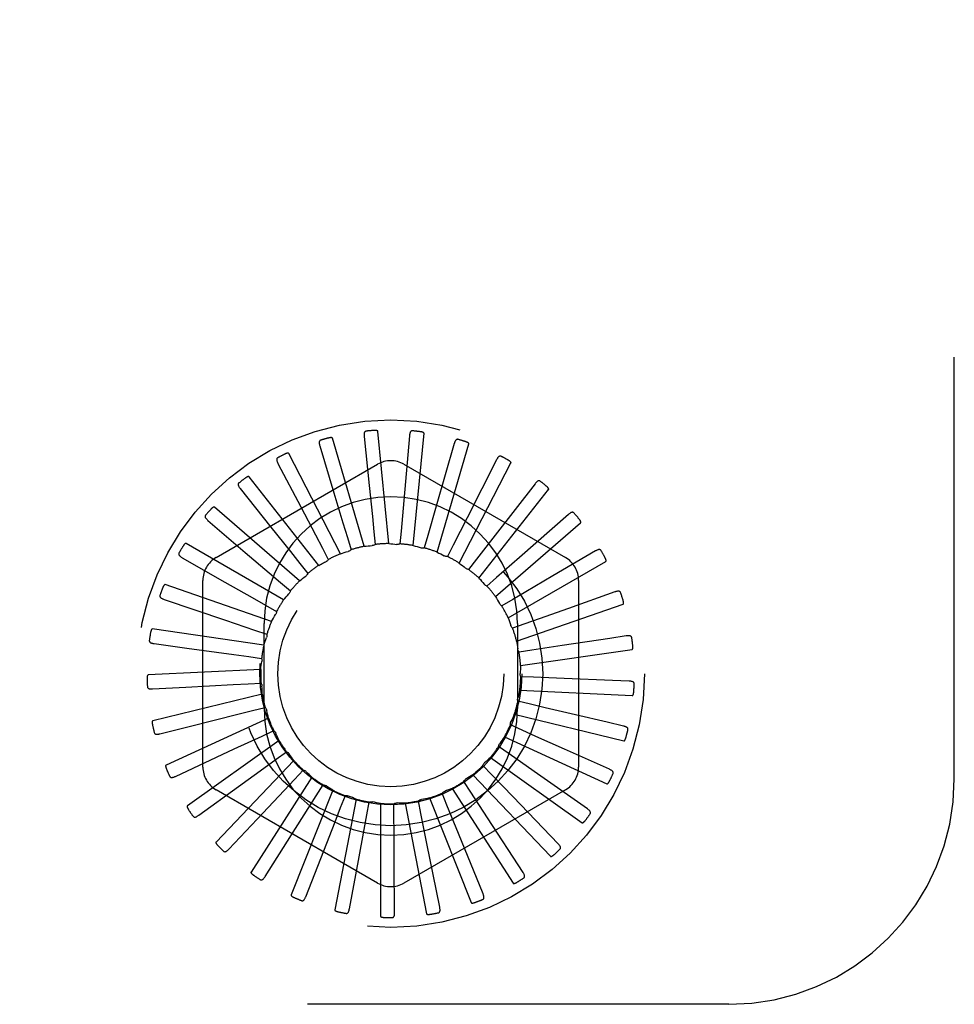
# Model space of a CAD drawing. Header units: inches. Extents: x 0 to 85, y 0 to 55.
# Tile 11 of 55: x 8.3 to 9.3, y 33.4 to 34.5. Entities that reach past the tile are written whole.
import ezdxf

# ---------------------------------------------------------------- set-up
doc = ezdxf.new("R2010")
doc.units = ezdxf.units.IN
doc.header["$LTSCALE"] = 4.675
doc.header["$MEASUREMENT"] = 0
doc.linetypes.add('HIDDEN', pattern=[0.2, 0.1, -0.1])
doc.layers.add('DEFAULT_2', color=8, linetype='HIDDEN')

msp = doc.modelspace()

# ---------------------------------------------------------------- linework, layer by layer
at = {"layer": 'DEFAULT_2', "color": 8, "linetype": 'HIDDEN'}
for p, q in [((9.319436, 33.624227), (9.319436, 35.374227)), ((8.664891, 33.88192), (8.629683, 34.001826)), ((8.664969, 34.003673), (8.670545, 33.949363)), ((8.692146, 33.88496), (8.680267, 34.009363)), ((8.715264, 34.004498), (8.708917, 33.932681)), ((8.719483, 33.882787), (8.731362, 34.00719)), ((8.615738, 33.993345), (8.631492, 33.941071)), ((8.764807, 33.99579), (8.744983, 33.926472)), ((8.745916, 33.875479), (8.781124, 33.995386)), ((8.638704, 33.873777), (8.58144, 33.984853)), ((8.500686, 33.869428), (8.679853, 33.97287)), ((8.569352, 33.973886), (8.594714, 33.925538)), ((8.70902, 33.97287), (8.888186, 33.869428)), ((8.770488, 33.863302), (8.827752, 33.974378)), ((8.811806, 33.977863), (8.779222, 33.913549)), ((8.614531, 33.860825), (8.537281, 33.959057)), ((8.527487, 33.946), (8.56154, 33.903326)), ((8.854563, 33.951365), (8.810397, 33.89438)), ((8.792311, 33.846694), (8.869561, 33.944926)), ((8.593246, 33.843532), (8.498801, 33.92537)), ((8.708917, 33.932681), (8.705909, 33.898819)), ((8.744983, 33.926472), (8.735621, 33.893791)), ((8.779222, 33.913549), (8.763845, 33.88323)), ((8.891533, 33.917254), (8.83738, 33.869657)), ((8.491656, 33.910695), (8.53317, 33.875237)), ((8.810596, 33.826256), (8.905042, 33.908093)), ((8.646331, 33.891759), (8.650423, 33.878099)), ((8.675783, 33.898133), (8.677216, 33.883946)), ((8.705909, 33.898819), (8.704632, 33.884617)), ((8.735621, 33.893791), (8.731679, 33.880087)), ((8.810397, 33.89438), (8.789559, 33.86752)), ((8.575619, 33.822524), (8.467393, 33.885009)), ((8.763845, 33.88323), (8.75738, 33.870521)), ((8.463153, 33.869247), (8.510628, 33.842286)), ((8.618617, 33.879925), (8.62522, 33.867287)), ((8.83738, 33.869657), (8.811836, 33.847226)), ((8.92138, 33.876764), (8.874293, 33.84913)), ((8.593644, 33.863061), (8.602519, 33.851901)), ((8.622701, 33.864976), (8.62246, 33.864856)), ((8.789559, 33.86752), (8.780806, 33.856263)), ((8.824684, 33.802727), (8.93291, 33.865211)), ((8.562286, 33.79856), (8.44419, 33.839433)), ((8.486103, 33.637285), (8.486103, 33.844169)), ((8.572313, 33.841775), (8.583141, 33.832496)), ((8.811836, 33.847226), (8.801111, 33.837829)), ((8.90277, 33.844169), (8.90277, 33.637285)), ((8.943024, 33.831356), (8.891559, 33.813133)), ((8.44301, 33.823154), (8.511307, 33.800055)), ((8.555397, 33.816837), (8.567784, 33.809775)), ((8.82987, 33.823084), (8.81756, 33.815886)), ((8.834064, 33.776957), (8.952159, 33.81783)), ((8.511307, 33.800055), (8.543505, 33.789148)), ((8.553936, 33.702227), (8.553936, 33.796227)), ((8.843008, 33.795964), (8.829559, 33.791227)), ((8.834936, 33.796227), (8.834936, 33.702227)), ((8.553729, 33.772505), (8.430032, 33.79029)), ((8.543505, 33.789148), (8.557006, 33.784558)), ((8.955683, 33.782673), (8.937341, 33.7799)), ((8.431954, 33.774082), (8.468367, 33.769112)), ((8.884394, 33.771909), (8.850777, 33.766849)), ((8.937341, 33.7799), (8.884394, 33.771909)), ((8.850777, 33.766849), (8.836674, 33.764742)), ((8.838397, 33.749878), (8.962094, 33.767662)), ((8.537069, 33.759709), (8.551194, 33.757757)), ((8.550258, 33.745302), (8.425431, 33.739355)), ((8.53632, 33.729584), (8.55056, 33.730341)), ((8.852896, 33.736789), (8.838649, 33.737389)), ((8.886862, 33.735396), (8.852896, 33.736789)), ((8.940365, 33.733222), (8.886862, 33.735396)), ((8.9589, 33.732473), (8.940365, 33.733222)), ((8.430385, 33.723804), (8.467081, 33.725815)), ((8.551997, 33.717933), (8.430551, 33.68847)), ((8.837527, 33.722467), (8.962354, 33.716521)), ((8.849287, 33.706871), (8.835411, 33.710157)), ((8.541286, 33.699862), (8.555125, 33.7033)), ((8.831486, 33.695717), (8.952932, 33.666255)), ((8.9345, 33.686816), (8.899412, 33.695066)), ((8.558885, 33.691388), (8.44521, 33.639474)), ((8.840081, 33.678178), (8.827078, 33.68403)), ((8.952559, 33.682572), (8.9345, 33.686816)), ((8.43836, 33.674138), (8.474011, 33.683057)), ((8.551788, 33.671617), (8.564726, 33.677611)), ((8.570672, 33.666627), (8.468876, 33.594138)), ((8.520958, 33.657291), (8.551788, 33.671617)), ((8.820491, 33.670594), (8.934167, 33.61868)), ((8.455589, 33.626878), (8.520958, 33.657291)), ((8.567445, 33.645869), (8.579014, 33.654204)), ((8.825612, 33.651744), (8.813951, 33.659952)), ((8.853433, 33.632209), (8.825612, 33.651744)), ((8.936889, 33.634773), (8.887066, 33.657099)), ((8.586932, 33.644543), (8.500694, 33.554099)), ((8.80494, 33.648005), (8.906737, 33.575516)), ((8.587692, 33.62355), (8.597475, 33.633924)), ((8.806401, 33.628527), (8.796505, 33.638793)), ((8.912455, 33.590803), (8.853433, 33.632209)), ((8.607078, 33.625936), (8.539515, 33.520806)), ((8.783144, 33.609365), (8.775369, 33.621319)), ((8.785396, 33.628768), (8.871634, 33.538324)), ((8.830023, 33.604079), (8.806401, 33.628527)), ((8.481452, 33.583734), (8.525698, 33.615718)), ((8.679853, 33.508584), (8.500686, 33.612026)), ((8.630381, 33.611478), (8.583935, 33.495461)), ((8.611796, 33.605466), (8.61944, 33.617504)), ((8.888186, 33.612026), (8.70902, 33.508584)), ((8.756681, 33.594951), (8.751309, 33.60816)), ((8.762564, 33.613577), (8.830127, 33.508446)), ((8.801712, 33.580889), (8.783144, 33.609365)), ((8.655999, 33.601691), (8.632348, 33.47898)), ((8.638888, 33.59227), (8.644115, 33.605537)), ((8.667988, 33.584441), (8.670609, 33.598457)), ((8.683006, 33.596929), (8.683006, 33.47196)), ((8.698043, 33.58226), (8.697965, 33.596519)), ((8.710427, 33.597365), (8.734077, 33.474654)), ((8.727968, 33.585806), (8.725192, 33.599792)), ((8.737269, 33.602981), (8.783715, 33.486964)), ((8.880142, 33.552252), (8.830023, 33.604079)), ((8.515012, 33.546263), (8.552405, 33.586043)), ((8.734622, 33.552468), (8.727968, 33.585806)), ((8.769524, 33.563475), (8.756681, 33.594951)), ((8.841117, 33.520513), (8.801712, 33.580889)), ((8.555057, 33.515821), (8.584246, 33.561959)), ((8.796791, 33.496733), (8.769524, 33.563475)), ((8.600139, 33.493507), (8.620069, 33.544336)), ((8.748765, 33.481772), (8.734622, 33.552468)), ((8.64863, 33.480129), (8.658581, 33.533811)), ((8.698776, 33.47617), (8.698388, 33.530764)), ((9.069436, 33.374227), (5.319436, 33.374227))]:
    msp.add_line(p, q, dxfattribs=at)
for points in [[(8.629683, 34.001826), (8.629604, 34.00198), (8.629493, 34.002107), (8.629345, 34.002205), (8.629173, 34.00228), (8.628983, 34.002335), (8.628779, 34.002375), (8.628565, 34.0024), (8.628341, 34.002414), (8.628107, 34.002417), (8.627863, 34.002411), (8.627611, 34.002397), (8.627351, 34.002374), (8.627085, 34.002344), (8.62681, 34.002306), (8.626526, 34.002261), (8.626233, 34.002209), (8.625923, 34.002147), (8.625613, 34.002079), (8.625317, 34.002009), (8.62503, 34.001935)], [(8.667109, 34.009611), (8.666657, 34.00952), (8.666258, 34.009355), (8.665913, 34.009112), (8.665622, 34.008806), (8.665389, 34.008452), (8.665205, 34.008049), (8.665066, 34.007602), (8.664967, 34.007117), (8.664903, 34.0066), (8.664871, 34.006055), (8.664863, 34.005489), (8.664879, 34.004901), (8.664914, 34.004296), (8.664969, 34.003673)], [(8.680267, 34.009363), (8.680219, 34.009528), (8.680134, 34.009673), (8.680008, 34.009797), (8.679853, 34.009903), (8.679678, 34.009994), (8.679485, 34.010071), (8.67928, 34.010137), (8.679063, 34.010193), (8.678835, 34.01024), (8.678595, 34.010281), (8.678345, 34.010314), (8.678087, 34.010341), (8.67782, 34.010362), (8.677543, 34.010377), (8.677257, 34.010387), (8.67696, 34.010391), (8.676647, 34.010389), (8.676329, 34.010382), (8.676018, 34.010368), (8.675711, 34.010349)], [(8.718492, 34.009924), (8.718029, 34.00992), (8.717606, 34.009833), (8.71722, 34.00966), (8.716877, 34.009415), (8.716581, 34.009111), (8.716325, 34.00875), (8.716103, 34.008338), (8.715914, 34.00788), (8.715754, 34.007385), (8.715619, 34.006856), (8.715504, 34.006301), (8.715408, 34.005721), (8.715328, 34.005121), (8.715264, 34.004498)], [(8.731362, 34.00719), (8.731346, 34.007362), (8.73129, 34.007521), (8.73119, 34.007667), (8.731057, 34.0078), (8.730902, 34.007922), (8.730727, 34.008035), (8.730538, 34.008138), (8.730335, 34.008234), (8.730118, 34.008324), (8.72989, 34.008409), (8.729651, 34.008489), (8.729401, 34.008565), (8.729142, 34.008636), (8.728873, 34.008703), (8.728593, 34.008767), (8.728301, 34.008827), (8.727996, 34.008884), (8.727678, 34.008937), (8.727345, 34.008986), (8.726998, 34.00903)], [(8.769002, 34.000507), (8.768547, 34.00059), (8.768116, 34.000585), (8.767705, 34.000488), (8.767321, 34.000313), (8.766973, 34.00007), (8.766653, 33.999764), (8.766358, 33.999401), (8.766085, 33.998988), (8.765834, 33.998532), (8.765601, 33.998038), (8.765384, 33.997514), (8.76518, 33.996963), (8.764987, 33.996389), (8.764807, 33.99579)], [(8.616718, 33.999581), (8.61629, 33.999405), (8.615929, 33.999168), (8.615636, 33.998864), (8.615408, 33.998509), (8.615246, 33.998116), (8.615142, 33.997686), (8.61509, 33.997221), (8.615085, 33.996726), (8.61512, 33.996206), (8.615191, 33.995665), (8.615291, 33.995107), (8.615418, 33.994533), (8.615566, 33.993946), (8.615738, 33.993345)], [(8.781124, 33.995386), (8.78114, 33.995558), (8.781115, 33.995725), (8.781044, 33.995887), (8.780939, 33.996043), (8.78081, 33.996193), (8.780659, 33.996336), (8.780493, 33.996473), (8.780312, 33.996606), (8.780117, 33.996735), (8.779909, 33.996862), (8.779689, 33.996986), (8.779458, 33.997107), (8.779217, 33.997226), (8.778966, 33.997343), (8.778703, 33.997459), (8.778427, 33.997573), (8.778134, 33.997688), (8.777836, 33.997799), (8.777549, 33.9979), (8.777267, 33.997993)], [(8.569133, 33.980194), (8.568747, 33.979941), (8.568437, 33.97964), (8.568207, 33.979286), (8.56805, 33.978894), (8.567966, 33.978478), (8.567945, 33.978036), (8.567982, 33.977569), (8.568071, 33.977082), (8.568204, 33.976578), (8.568376, 33.97606), (8.56858, 33.975531), (8.568813, 33.974991), (8.56907, 33.974443), (8.569352, 33.973886)], [(8.58144, 33.984853), (8.581333, 33.984989), (8.5812, 33.985093), (8.581037, 33.985161), (8.580853, 33.985202), (8.580656, 33.985221), (8.580448, 33.98522), (8.580233, 33.985205), (8.580011, 33.985176), (8.57978, 33.985135), (8.579542, 33.985083), (8.579297, 33.985021), (8.579047, 33.98495), (8.57879, 33.98487), (8.578527, 33.984781), (8.578257, 33.984683), (8.577979, 33.984576), (8.577692, 33.984459), (8.577395, 33.984332), (8.577088, 33.984192), (8.576771, 33.984041)], [(8.816818, 33.9817), (8.816388, 33.981868), (8.815963, 33.981946), (8.815541, 33.981928), (8.815131, 33.981828), (8.814743, 33.981656), (8.814371, 33.981416), (8.814012, 33.981115), (8.813667, 33.980761), (8.813334, 33.980361), (8.813012, 33.97992), (8.812699, 33.979447), (8.812394, 33.978944), (8.812097, 33.978417), (8.811806, 33.977863)], [(8.827752, 33.974378), (8.827801, 33.974544), (8.827807, 33.974713), (8.827769, 33.974885), (8.827695, 33.975059), (8.827596, 33.97523), (8.827475, 33.975399), (8.827338, 33.975565), (8.827185, 33.97573), (8.827018, 33.975894), (8.826838, 33.976057), (8.826646, 33.976221), (8.826442, 33.976384), (8.826228, 33.976546), (8.826003, 33.976708), (8.825767, 33.976872), (8.825518, 33.977036), (8.825256, 33.977202), (8.824981, 33.97737), (8.824689, 33.977539), (8.824382, 33.97771)], [(8.537281, 33.959057), (8.53715, 33.95917), (8.536999, 33.959247), (8.536826, 33.959283), (8.536638, 33.959288), (8.536442, 33.959269), (8.536237, 33.95923), (8.536029, 33.959174), (8.535816, 33.959103), (8.535597, 33.95902), (8.535374, 33.958923), (8.535145, 33.958816), (8.534912, 33.958699), (8.534676, 33.958571), (8.534435, 33.958434), (8.534188, 33.958287), (8.533935, 33.958129), (8.533671, 33.957957), (8.533408, 33.957779), (8.533159, 33.957604), (8.53292, 33.957428)], [(8.526078, 33.952153), (8.525746, 33.951831), (8.5255, 33.951477), (8.525341, 33.951086), (8.525261, 33.950671), (8.525257, 33.950247), (8.52532, 33.949809), (8.525445, 33.949358), (8.525623, 33.948896), (8.525849, 33.948427), (8.526116, 33.947951), (8.526417, 33.94747), (8.526748, 33.946984), (8.527104, 33.946494), (8.527487, 33.946)], [(8.670545, 33.949363), (8.674074, 33.914875), (8.675783, 33.898133)], [(8.860212, 33.954185), (8.85982, 33.954431), (8.859418, 33.954587), (8.859, 33.95465), (8.858578, 33.954629), (8.858165, 33.954534), (8.857754, 33.954369), (8.857345, 33.954141), (8.856939, 33.953859), (8.856536, 33.953529), (8.856136, 33.953157), (8.85574, 33.952752), (8.855346, 33.952316), (8.854954, 33.951854), (8.854563, 33.951365)], [(8.869561, 33.944926), (8.869641, 33.945079), (8.869679, 33.945244), (8.869674, 33.945421), (8.869635, 33.945605), (8.86957, 33.945791), (8.869483, 33.94598), (8.86938, 33.946169), (8.869261, 33.94636), (8.869128, 33.946553), (8.868982, 33.946748), (8.868824, 33.946944), (8.868655, 33.947143), (8.868475, 33.947343), (8.868285, 33.947545), (8.868084, 33.94775), (8.867871, 33.947958), (8.867641, 33.948175), (8.867406, 33.948388), (8.867178, 33.948588), (8.866951, 33.948778)], [(8.631492, 33.941071), (8.641484, 33.907875), (8.646331, 33.891759)], [(8.498801, 33.92537), (8.498652, 33.925456), (8.498489, 33.925503), (8.498312, 33.925505), (8.498127, 33.925475), (8.497937, 33.925419), (8.497744, 33.925342), (8.497551, 33.925248), (8.497354, 33.925138), (8.497156, 33.925014), (8.496954, 33.924878), (8.49675, 33.924729), (8.496544, 33.924569), (8.496336, 33.9244), (8.496125, 33.924219), (8.49591, 33.924028), (8.495692, 33.923826), (8.495469, 33.92361), (8.49524, 33.923382), (8.495007, 33.923138), (8.494768, 33.922879)], [(8.594714, 33.925538), (8.610808, 33.894833), (8.618617, 33.879925)], [(8.489108, 33.916471), (8.488844, 33.916093), (8.488669, 33.915699), (8.488586, 33.915284), (8.488586, 33.914862), (8.488662, 33.914444), (8.488807, 33.914027), (8.489014, 33.913607), (8.489277, 33.913187), (8.489588, 33.912769), (8.48994, 33.912352), (8.490326, 33.911936), (8.490743, 33.911522), (8.491186, 33.911108), (8.491656, 33.910695)], [(8.897612, 33.918955), (8.897275, 33.91927), (8.89691, 33.9195), (8.896511, 33.91964), (8.896093, 33.9197), (8.895669, 33.919684), (8.895235, 33.9196), (8.89479, 33.919454), (8.894338, 33.919253), (8.89388, 33.919005), (8.893417, 33.918716), (8.892951, 33.918393), (8.892481, 33.91804), (8.892009, 33.917661), (8.891533, 33.917254)], [(8.56154, 33.903326), (8.583155, 33.876221), (8.593644, 33.863061)], [(8.905042, 33.908093), (8.905149, 33.908229), (8.905218, 33.908383), (8.905246, 33.908558), (8.905242, 33.908746), (8.905214, 33.908941), (8.905164, 33.909143), (8.905099, 33.909348), (8.905018, 33.909558), (8.904924, 33.909773), (8.904817, 33.909991), (8.9047, 33.910215), (8.904571, 33.910442), (8.904433, 33.910672), (8.904284, 33.910906), (8.904125, 33.911146), (8.903956, 33.911391), (8.903775, 33.911642), (8.903581, 33.911901), (8.903372, 33.912168), (8.903148, 33.912443)], [(8.467393, 33.885009), (8.467229, 33.885065), (8.467061, 33.88508), (8.466887, 33.88505), (8.466711, 33.884985), (8.466535, 33.884894), (8.46636, 33.884781), (8.466188, 33.884652), (8.466016, 33.884507), (8.465844, 33.884348), (8.465672, 33.884176), (8.4655, 33.883992), (8.465327, 33.883796), (8.465155, 33.88359), (8.464982, 33.883373), (8.464808, 33.883145), (8.464632, 33.882904), (8.464453, 33.882651), (8.464272, 33.882383), (8.464089, 33.882098), (8.463902, 33.881798)], [(8.664891, 33.88192), (8.667105, 33.882169), (8.669319, 33.882385), (8.671534, 33.882567), (8.67375, 33.882716)], [(8.677216, 33.883946), (8.676696, 33.883607), (8.676148, 33.88332), (8.675566, 33.883084), (8.674967, 33.882902), (8.674363, 33.88278), (8.67375, 33.882716)], [(8.692146, 33.88496), (8.694367, 33.884786), (8.696582, 33.884579), (8.698792, 33.884338), (8.700995, 33.884065)], [(8.704632, 33.884617), (8.704057, 33.884383), (8.703464, 33.884205), (8.702849, 33.884083), (8.702225, 33.884018), (8.70161, 33.884012), (8.700995, 33.884065)], [(8.719483, 33.882787), (8.721632, 33.882196), (8.723768, 33.881573), (8.725892, 33.880919), (8.728004, 33.880233)], [(8.731679, 33.880087), (8.73107, 33.879966), (8.730454, 33.879903), (8.729827, 33.8799), (8.729203, 33.879954), (8.728597, 33.880065), (8.728004, 33.880233)], [(8.459559, 33.874436), (8.45937, 33.874014), (8.459273, 33.873593), (8.459271, 33.873171), (8.459351, 33.872756), (8.459505, 33.872361), (8.459726, 33.871978), (8.460009, 33.871605), (8.460347, 33.871243), (8.460731, 33.870892), (8.461156, 33.870549), (8.461613, 33.870214), (8.462101, 33.869886), (8.462614, 33.869564), (8.463153, 33.869247)], [(8.53317, 33.875237), (8.559523, 33.852712), (8.572313, 33.841775)], [(8.638704, 33.873777), (8.640831, 33.874441), (8.642964, 33.875072), (8.645105, 33.87567), (8.647252, 33.876235)], [(8.650423, 33.878099), (8.649976, 33.877668), (8.649492, 33.877282), (8.648966, 33.87694), (8.648412, 33.876648), (8.647842, 33.876414), (8.647252, 33.876235)], [(8.745916, 33.875479), (8.747913, 33.874492), (8.749893, 33.873477), (8.751855, 33.872432), (8.753799, 33.871359)], [(8.75738, 33.870521), (8.756759, 33.870517), (8.756143, 33.870572), (8.755526, 33.870687), (8.754923, 33.870859), (8.75435, 33.871082), (8.753799, 33.871359)], [(8.927671, 33.877282), (8.927399, 33.877656), (8.927084, 33.877951), (8.926719, 33.878164), (8.92632, 33.878302), (8.925901, 33.878366), (8.925458, 33.878366), (8.924994, 33.878307), (8.924511, 33.878196), (8.924015, 33.878039), (8.923505, 33.877842), (8.922987, 33.877613), (8.922459, 33.877355), (8.921923, 33.877072), (8.92138, 33.876764)], [(8.93291, 33.865211), (8.933041, 33.865324), (8.933138, 33.865462), (8.933198, 33.865629), (8.93323, 33.865814), (8.93324, 33.866011), (8.933229, 33.866219), (8.933204, 33.866433), (8.933164, 33.866654), (8.933112, 33.866883), (8.933049, 33.867118), (8.932976, 33.867359), (8.932892, 33.867606), (8.9328, 33.867859), (8.932699, 33.868117), (8.932588, 33.868382), (8.932468, 33.868655), (8.932338, 33.868936), (8.932196, 33.869226), (8.932042, 33.869526), (8.931876, 33.869836)], [(8.614531, 33.860825), (8.615836, 33.86153), (8.617147, 33.862222), (8.618465, 33.862901), (8.61979, 33.863566), (8.621122, 33.864218), (8.62246, 33.864856)], [(8.62522, 33.867287), (8.624892, 33.866817), (8.624525, 33.866378), (8.624117, 33.865969), (8.623673, 33.865596), (8.623202, 33.865266), (8.622701, 33.864976)], [(8.770488, 33.863302), (8.772262, 33.861954), (8.774014, 33.860582), (8.775743, 33.859186), (8.777448, 33.857764)], [(8.593246, 33.843532), (8.594973, 33.844939), (8.596719, 33.846317), (8.598484, 33.847668), (8.600269, 33.848991)], [(8.602519, 33.851901), (8.602265, 33.851334), (8.601959, 33.850797), (8.601598, 33.850283), (8.601191, 33.849806), (8.60075, 33.849377), (8.600269, 33.848991)], [(8.780806, 33.856263), (8.780196, 33.856377), (8.779601, 33.856547), (8.779017, 33.856777), (8.778458, 33.85706), (8.777937, 33.857388), (8.777448, 33.857764)], [(8.874293, 33.84913), (8.844389, 33.831593), (8.82987, 33.823084)], [(8.44419, 33.839433), (8.444019, 33.839458), (8.443851, 33.839441), (8.443686, 33.839378), (8.443525, 33.83928), (8.44337, 33.839158), (8.443219, 33.839014), (8.443074, 33.838855), (8.442933, 33.83868), (8.442794, 33.838491), (8.442658, 33.83829), (8.442524, 33.838076), (8.442392, 33.837851), (8.442262, 33.837616), (8.442133, 33.83737), (8.442005, 33.837113), (8.441877, 33.836844), (8.441748, 33.836556), (8.441623, 33.836264), (8.441509, 33.835982), (8.441403, 33.835705)], [(8.510628, 33.842286), (8.540768, 33.825156), (8.555397, 33.816837)], [(8.792311, 33.846694), (8.793798, 33.845035), (8.795259, 33.843356), (8.796692, 33.841658), (8.798098, 33.839939)], [(8.801111, 33.837829), (8.800533, 33.838057), (8.799981, 33.838337), (8.799452, 33.838673), (8.798956, 33.839056), (8.798506, 33.839477), (8.798098, 33.839939)], [(8.438499, 33.827569), (8.438394, 33.827119), (8.438378, 33.826687), (8.438455, 33.826272), (8.438612, 33.82588), (8.438838, 33.825521), (8.439128, 33.825187), (8.439477, 33.824875), (8.439877, 33.824583), (8.440321, 33.82431), (8.440803, 33.824054), (8.441315, 33.823812), (8.441856, 33.823582), (8.442421, 33.823363), (8.44301, 33.823154)], [(8.575619, 33.822524), (8.577049, 33.824233), (8.578503, 33.825917), (8.57998, 33.827577), (8.581481, 33.829214)], [(8.583141, 33.832496), (8.582998, 33.831892), (8.582799, 33.831306), (8.582542, 33.830734), (8.582233, 33.830188), (8.581881, 33.829684), (8.581481, 33.829214)], [(8.810596, 33.826256), (8.811743, 33.824346), (8.812859, 33.822421), (8.813945, 33.820482), (8.815, 33.818528)], [(8.949299, 33.830675), (8.949103, 33.831093), (8.948849, 33.831442), (8.948532, 33.831721), (8.948166, 33.831931), (8.947766, 33.832074), (8.947332, 33.832157), (8.946865, 33.832187), (8.94637, 33.832169), (8.945853, 33.832109), (8.945315, 33.832013), (8.944763, 33.831886), (8.944196, 33.831732), (8.943616, 33.831556), (8.943024, 33.831356)], [(8.81756, 33.815886), (8.817035, 33.816219), (8.816547, 33.816598), (8.81609, 33.817029), (8.815676, 33.817499), (8.815314, 33.817997), (8.815001, 33.818528)], [(8.952159, 33.81783), (8.952309, 33.817916), (8.952431, 33.818034), (8.952521, 33.818186), (8.952588, 33.818362), (8.952634, 33.818554), (8.952664, 33.818759), (8.952679, 33.818974), (8.952682, 33.819199), (8.952674, 33.819433), (8.952657, 33.819676), (8.95263, 33.819927), (8.952595, 33.820185), (8.952552, 33.82045), (8.952502, 33.820723), (8.952443, 33.821004), (8.952377, 33.821295), (8.952301, 33.821601), (8.952218, 33.821908), (8.952134, 33.822201), (8.952045, 33.822484)], [(8.562286, 33.79856), (8.563367, 33.800508), (8.564475, 33.802437), (8.565612, 33.804347), (8.566776, 33.806238)], [(8.567784, 33.809775), (8.567759, 33.809154), (8.567674, 33.808542), (8.56753, 33.807931), (8.56733, 33.807337), (8.567079, 33.806775), (8.566776, 33.806238)], [(8.891559, 33.813133), (8.858875, 33.801572), (8.843008, 33.795964)], [(8.824684, 33.802727), (8.825448, 33.800634), (8.82618, 33.798533), (8.826879, 33.796423), (8.827546, 33.794305)], [(8.829559, 33.791227), (8.829107, 33.791653), (8.828699, 33.792118), (8.828332, 33.792627), (8.828014, 33.793167), (8.827753, 33.793724), (8.827546, 33.794305)], [(8.430032, 33.79029), (8.429859, 33.790282), (8.429698, 33.790233), (8.429547, 33.79014), (8.429408, 33.790014), (8.429278, 33.789865), (8.429158, 33.789695), (8.429046, 33.789511), (8.42894, 33.789313), (8.42884, 33.789101), (8.428744, 33.788877), (8.428653, 33.788642), (8.428566, 33.788396), (8.428482, 33.788141), (8.428402, 33.787875), (8.428325, 33.787599), (8.428251, 33.78731), (8.42818, 33.787008), (8.428111, 33.786693), (8.428047, 33.786362), (8.427986, 33.786016)], [(8.557006, 33.784558), (8.557098, 33.783944), (8.557131, 33.783326), (8.557105, 33.782699), (8.557021, 33.782078), (8.556881, 33.781479), (8.556685, 33.780894)], [(8.961716, 33.780816), (8.961603, 33.781264), (8.96142, 33.781655), (8.96116, 33.781988), (8.960841, 33.782264), (8.960476, 33.78248), (8.960065, 33.782644), (8.959612, 33.782762), (8.959123, 33.782838), (8.958604, 33.782877), (8.958058, 33.782884), (8.957491, 33.782864), (8.956905, 33.782821), (8.956303, 33.782757), (8.955683, 33.782673)], [(8.426689, 33.777563), (8.426671, 33.777101), (8.426737, 33.776674), (8.426892, 33.776281), (8.42712, 33.775927), (8.42741, 33.775616), (8.427758, 33.775343), (8.428159, 33.775103), (8.428607, 33.774892), (8.429095, 33.774708), (8.429616, 33.774548), (8.430165, 33.774407), (8.43074, 33.774284), (8.431336, 33.774175), (8.431954, 33.774082)], [(8.553729, 33.772505), (8.554422, 33.774623), (8.555145, 33.776727), (8.5559, 33.778817), (8.556685, 33.780894)], [(8.834064, 33.776957), (8.834418, 33.774757), (8.834739, 33.772556), (8.835027, 33.770352), (8.83528, 33.768146)], [(8.962094, 33.767662), (8.962257, 33.767719), (8.962399, 33.767811), (8.962517, 33.767943), (8.962615, 33.768103), (8.962697, 33.768283), (8.962765, 33.768479), (8.962821, 33.768687), (8.962866, 33.768908), (8.962903, 33.769139), (8.962932, 33.769381), (8.962953, 33.769632), (8.962967, 33.769893), (8.962976, 33.770161), (8.962977, 33.770439), (8.962973, 33.770726), (8.962963, 33.771023), (8.962947, 33.771333), (8.962923, 33.771655), (8.962892, 33.771991), (8.962853, 33.772341)], [(8.468367, 33.769112), (8.520396, 33.761996), (8.537069, 33.759709)], [(8.836674, 33.764742), (8.836311, 33.765246), (8.835998, 33.76578), (8.835735, 33.766349), (8.835525, 33.766939), (8.835374, 33.767536), (8.83528, 33.768146)], [(8.550258, 33.745302), (8.550537, 33.747512), (8.550849, 33.749715), (8.551195, 33.75191), (8.551573, 33.754098)], [(8.551194, 33.757757), (8.551401, 33.757171), (8.55155, 33.756571), (8.551643, 33.755951), (8.551678, 33.755325), (8.551655, 33.75471), (8.551573, 33.754099)], [(8.838397, 33.749878), (8.838329, 33.747651), (8.838227, 33.745428), (8.838092, 33.74321), (8.837924, 33.740995)], [(8.425431, 33.739355), (8.425262, 33.739315), (8.425113, 33.739236), (8.424983, 33.739116), (8.42487, 33.738966), (8.424771, 33.738795), (8.424685, 33.738606), (8.424609, 33.738404), (8.424543, 33.738189), (8.424485, 33.737963), (8.424433, 33.737725), (8.424388, 33.737476), (8.424349, 33.737218), (8.424315, 33.736952), (8.424287, 33.736676), (8.424264, 33.73639), (8.424246, 33.736092), (8.424232, 33.735777), (8.424225, 33.73546), (8.424224, 33.735155), (8.424228, 33.734859)], [(8.838649, 33.737389), (8.838387, 33.737953), (8.838181, 33.738536), (8.83803, 33.739145), (8.837936, 33.739764), (8.837901, 33.740379), (8.837924, 33.740995)], [(8.467081, 33.725815), (8.519516, 33.728674), (8.53632, 33.729584)], [(8.55056, 33.730341), (8.550873, 33.729805), (8.551134, 33.729244), (8.551342, 33.728652), (8.551495, 33.728044), (8.551589, 33.727435), (8.551624, 33.72682)], [(8.964473, 33.729508), (8.964447, 33.72997), (8.964341, 33.730388), (8.964149, 33.730765), (8.963888, 33.731096), (8.96357, 33.731378), (8.963198, 33.731616), (8.962775, 33.731818), (8.962309, 33.731985), (8.961807, 33.732121), (8.961272, 33.732231), (8.960712, 33.732319), (8.960128, 33.732387), (8.959525, 33.732439), (8.9589, 33.732473)], [(8.424556, 33.726225), (8.424626, 33.725769), (8.424771, 33.725362), (8.424998, 33.725006), (8.425289, 33.7247), (8.425632, 33.724451), (8.426026, 33.724248), (8.426465, 33.724088), (8.426945, 33.723966), (8.427459, 33.723878), (8.428001, 33.723819), (8.428567, 33.723785), (8.429155, 33.723773), (8.42976, 33.723778), (8.430385, 33.723804)], [(8.551997, 33.717933), (8.551853, 33.720156), (8.551743, 33.722379), (8.551667, 33.7246), (8.551624, 33.72682)], [(8.837527, 33.722467), (8.837039, 33.720294), (8.836519, 33.71813), (8.835966, 33.715978), (8.835382, 33.713835)], [(8.962354, 33.716521), (8.962526, 33.716546), (8.962682, 33.716609), (8.962823, 33.716716), (8.96295, 33.716855), (8.963064, 33.717016), (8.963168, 33.717196), (8.963262, 33.71739), (8.963349, 33.717598), (8.963428, 33.717818), (8.963502, 33.71805), (8.963571, 33.718293), (8.963634, 33.718546), (8.963693, 33.718808), (8.963748, 33.71908), (8.963798, 33.719363), (8.963844, 33.719657), (8.963887, 33.719964), (8.963925, 33.720285), (8.963958, 33.720623), (8.963986, 33.720977)], [(8.835411, 33.710157), (8.835261, 33.71076), (8.835169, 33.711372), (8.835136, 33.711998), (8.83516, 33.712624), (8.835242, 33.713235), (8.835382, 33.713835)], [(8.899412, 33.695066), (8.865667, 33.70301), (8.849287, 33.706871)], [(8.474011, 33.683057), (8.524958, 33.695788), (8.541286, 33.699862)], [(8.555125, 33.7033), (8.555535, 33.702833), (8.555897, 33.702331), (8.556213, 33.701789), (8.556479, 33.701221), (8.556685, 33.700642), (8.556837, 33.700044)], [(8.558885, 33.691388), (8.558323, 33.693544), (8.557794, 33.695705), (8.557299, 33.697872), (8.556837, 33.700044)], [(8.831486, 33.695717), (8.830595, 33.693675), (8.829675, 33.691649), (8.828725, 33.68964), (8.827746, 33.687647)], [(8.430551, 33.68847), (8.430394, 33.688399), (8.430262, 33.688294), (8.430157, 33.688151), (8.430074, 33.687982), (8.430009, 33.687796), (8.429961, 33.687593), (8.429925, 33.687381), (8.429901, 33.687158), (8.429886, 33.686924), (8.42988, 33.68668), (8.429883, 33.686428), (8.429893, 33.686167), (8.429911, 33.685899), (8.429935, 33.685623), (8.429967, 33.685338), (8.430005, 33.685042), (8.430051, 33.684735), (8.430105, 33.684417), (8.430168, 33.684085), (8.43024, 33.68374)], [(8.827078, 33.68403), (8.827045, 33.68465), (8.82707, 33.685268), (8.827156, 33.68589), (8.827299, 33.6865), (8.827495, 33.687084), (8.827746, 33.687647)], [(8.432177, 33.675413), (8.432332, 33.674977), (8.432552, 33.674605), (8.432842, 33.674298), (8.433186, 33.674054), (8.43357, 33.673873), (8.433995, 33.673749), (8.434457, 33.673675), (8.434951, 33.673646), (8.435472, 33.673657), (8.436016, 33.673702), (8.436578, 33.673775), (8.437157, 33.673874), (8.437751, 33.673995), (8.43836, 33.674138)], [(8.564726, 33.677611), (8.565216, 33.67723), (8.565667, 33.676806), (8.56608, 33.676334), (8.566448, 33.675827), (8.566761, 33.675296), (8.567023, 33.674738)], [(8.570672, 33.666627), (8.569712, 33.668637), (8.568784, 33.670659), (8.567887, 33.672693), (8.567023, 33.674738)], [(8.887066, 33.657099), (8.855434, 33.671287), (8.840081, 33.678178)], [(8.95747, 33.678607), (8.957532, 33.679065), (8.957507, 33.679495), (8.95739, 33.679901), (8.957196, 33.680276), (8.956937, 33.680613), (8.956617, 33.680917), (8.95624, 33.681195), (8.955814, 33.681447), (8.955346, 33.681677), (8.954842, 33.681886), (8.954309, 33.682078), (8.953749, 33.682256), (8.953166, 33.682421), (8.952559, 33.682572)], [(8.813951, 33.659952), (8.814036, 33.660567), (8.814178, 33.661169), (8.81438, 33.661763), (8.814635, 33.662336), (8.814938, 33.662872), (8.815291, 33.663377)], [(8.820491, 33.670594), (8.81923, 33.668757), (8.817943, 33.666942), (8.81663, 33.665149), (8.815291, 33.663378)], [(8.952932, 33.666255), (8.953105, 33.666246), (8.95327, 33.666279), (8.953429, 33.666358), (8.95358, 33.66647), (8.953723, 33.666606), (8.953859, 33.666764), (8.953988, 33.666936), (8.954112, 33.667124), (8.954232, 33.667325), (8.954348, 33.667538), (8.954462, 33.667764), (8.954572, 33.668), (8.954679, 33.668247), (8.954784, 33.668504), (8.954887, 33.668772), (8.954988, 33.669052), (8.95509, 33.669351), (8.955186, 33.669653), (8.955273, 33.669944), (8.955351, 33.670228)], [(8.579014, 33.654204), (8.579568, 33.653923), (8.580091, 33.653591), (8.580586, 33.653206), (8.581043, 33.652778), (8.581451, 33.652316), (8.581814, 33.651817)], [(8.586932, 33.644543), (8.585609, 33.646336), (8.584315, 33.648146), (8.58305, 33.649973), (8.581814, 33.651817)], [(8.525698, 33.615718), (8.5538, 33.636018), (8.567445, 33.645869)], [(8.796505, 33.638793), (8.796704, 33.639382), (8.796958, 33.639946), (8.797269, 33.640491), (8.797628, 33.641004), (8.798027, 33.641474), (8.798469, 33.641903)], [(8.80494, 33.648005), (8.803354, 33.64644), (8.801747, 33.644902), (8.800118, 33.64339), (8.798469, 33.641903)], [(8.44521, 33.639474), (8.445069, 33.639374), (8.444959, 33.639246), (8.444883, 33.639086), (8.444833, 33.638904), (8.444805, 33.638709), (8.444796, 33.638501), (8.444801, 33.638286), (8.444819, 33.638062), (8.444849, 33.63783), (8.44489, 33.63759), (8.44494, 33.637342), (8.445, 33.637088), (8.445067, 33.636828), (8.445144, 33.636562), (8.445229, 33.636287), (8.445322, 33.636004), (8.445425, 33.635712), (8.445538, 33.635409), (8.445664, 33.635095), (8.4458, 33.634769)], [(8.597475, 33.633924), (8.598076, 33.63375), (8.598652, 33.633524), (8.599204, 33.633244), (8.599728, 33.632913), (8.600217, 33.632536), (8.600675, 33.63211)], [(8.607078, 33.625936), (8.605439, 33.627446), (8.603826, 33.628978), (8.602238, 33.630533), (8.600675, 33.63211)], [(8.94096, 33.629949), (8.941107, 33.630387), (8.941164, 33.630816), (8.941127, 33.631236), (8.941007, 33.631641), (8.940817, 33.63202), (8.94056, 33.63238), (8.940242, 33.632724), (8.939872, 33.633053), (8.939456, 33.633366), (8.939001, 33.633667), (8.938513, 33.633957), (8.937997, 33.634237), (8.937456, 33.634509), (8.936889, 33.634773)], [(8.449278, 33.62696), (8.449512, 33.626562), (8.449798, 33.626239), (8.450141, 33.625992), (8.450525, 33.625817), (8.450937, 33.625712), (8.451377, 33.625671), (8.451845, 33.625685), (8.452335, 33.62575), (8.452845, 33.625859), (8.45337, 33.626006), (8.453909, 33.626185), (8.454459, 33.626392), (8.455019, 33.626622), (8.455589, 33.626878)], [(8.552405, 33.586043), (8.576158, 33.611295), (8.587692, 33.62355)], [(8.775369, 33.621319), (8.775677, 33.621859), (8.776032, 33.622365), (8.776441, 33.622841), (8.77689, 33.623277), (8.777371, 33.623663), (8.777886, 33.624001)], [(8.785396, 33.628768), (8.783544, 33.627533), (8.781676, 33.626327), (8.77979, 33.625149), (8.777886, 33.624001)], [(8.934167, 33.61868), (8.934335, 33.618639), (8.934504, 33.61864), (8.934674, 33.618687), (8.934844, 33.618769), (8.93501, 33.618876), (8.935173, 33.619004), (8.935332, 33.619149), (8.93549, 33.61931), (8.935646, 33.619484), (8.9358, 33.619672), (8.935954, 33.619872), (8.936107, 33.620084), (8.936259, 33.620305), (8.936411, 33.620538), (8.936563, 33.620781), (8.936715, 33.621037), (8.936869, 33.621307), (8.937023, 33.62159), (8.937178, 33.621889), (8.937334, 33.622204)], [(8.61944, 33.617504), (8.620059, 33.617448), (8.620667, 33.617335), (8.62127, 33.617162), (8.621853, 33.616934), (8.622403, 33.616657), (8.622925, 33.616328)], [(8.630381, 33.611478), (8.628486, 33.61265), (8.626612, 33.613849), (8.624758, 33.615075), (8.622925, 33.616328)], [(8.751309, 33.60816), (8.751712, 33.608632), (8.752158, 33.609062), (8.752649, 33.609452), (8.753173, 33.609795), (8.753717, 33.610083), (8.754288, 33.610317)], [(8.762564, 33.613577), (8.76051, 33.612714), (8.758446, 33.611883), (8.756372, 33.611084), (8.754288, 33.610317)], [(8.584246, 33.561959), (8.602791, 33.59125), (8.611796, 33.605466)], [(8.644115, 33.605537), (8.644733, 33.6056), (8.645352, 33.605604), (8.645977, 33.605548), (8.646593, 33.605434), (8.647185, 33.605266), (8.64776, 33.605043)], [(8.655999, 33.601691), (8.653917, 33.602483), (8.651849, 33.603306), (8.649797, 33.604159), (8.64776, 33.605043)], [(8.670609, 33.598457), (8.671204, 33.598636), (8.671811, 33.598756), (8.672435, 33.59882), (8.673062, 33.598825), (8.673675, 33.598772), (8.674282, 33.598661)], [(8.683006, 33.596929), (8.680812, 33.597313), (8.678626, 33.59773), (8.676449, 33.598179), (8.674282, 33.598661)], [(8.697965, 33.596519), (8.698515, 33.596807), (8.699088, 33.59704), (8.699689, 33.59722), (8.700303, 33.597344), (8.700916, 33.597408), (8.701532, 33.597414)], [(8.710427, 33.597365), (8.708199, 33.597326), (8.705974, 33.597322), (8.703752, 33.597351), (8.701532, 33.597414)], [(8.725192, 33.599792), (8.725678, 33.600179), (8.726197, 33.600517), (8.726753, 33.600808), (8.727332, 33.601045), (8.727922, 33.601225), (8.728526, 33.601347)], [(8.737269, 33.602981), (8.735089, 33.602523), (8.732905, 33.602097), (8.730717, 33.601705), (8.728526, 33.601347)], [(8.468876, 33.594138), (8.468756, 33.594012), (8.468673, 33.593866), (8.468628, 33.593695), (8.468614, 33.593507), (8.468623, 33.59331), (8.468653, 33.593104), (8.468699, 33.592893), (8.46876, 33.592677), (8.468833, 33.592454), (8.468918, 33.592226), (8.469014, 33.591993), (8.469121, 33.591755), (8.469237, 33.591513), (8.469362, 33.591265), (8.469497, 33.591012), (8.469643, 33.590752), (8.469802, 33.590479), (8.469968, 33.590208), (8.470131, 33.589951), (8.470296, 33.589704)], [(8.620069, 33.544336), (8.632735, 33.576607), (8.638888, 33.59227)], [(8.915541, 33.585296), (8.915768, 33.585699), (8.915905, 33.586108), (8.915947, 33.586528), (8.915907, 33.586949), (8.915792, 33.587357), (8.915607, 33.587759), (8.915361, 33.588157), (8.915059, 33.588549), (8.91471, 33.588936), (8.91432, 33.589318), (8.913896, 33.589695), (8.913442, 33.590067), (8.912962, 33.590437), (8.912455, 33.590803)], [(8.475238, 33.582619), (8.475544, 33.582273), (8.475886, 33.582009), (8.47627, 33.581832), (8.47668, 33.581733), (8.477104, 33.581708), (8.477544, 33.581751), (8.478, 33.581854), (8.47847, 33.58201), (8.47895, 33.582214), (8.479438, 33.582458), (8.479932, 33.582735), (8.480433, 33.583042), (8.48094, 33.583374), (8.481452, 33.583734)], [(8.658581, 33.533811), (8.66491, 33.567896), (8.667988, 33.584441)], [(8.698388, 33.530764), (8.698152, 33.565431), (8.698043, 33.58226)], [(8.906737, 33.575516), (8.906894, 33.575444), (8.90706, 33.575413), (8.907236, 33.575427), (8.907418, 33.575475), (8.907602, 33.575549), (8.907786, 33.575644), (8.90797, 33.575756), (8.908155, 33.575884), (8.908341, 33.576026), (8.908529, 33.576182), (8.908718, 33.576349), (8.908908, 33.576527), (8.909099, 33.576716), (8.909292, 33.576916), (8.909487, 33.577126), (8.909685, 33.577349), (8.909891, 33.577588), (8.910093, 33.577833), (8.910282, 33.578072), (8.910462, 33.578309)], [(8.500694, 33.554099), (8.5006, 33.553954), (8.500546, 33.553794), (8.500535, 33.553617), (8.500556, 33.55343), (8.500603, 33.553238), (8.500671, 33.553042), (8.500756, 33.552844), (8.500856, 33.552643), (8.50097, 33.552438), (8.501097, 33.55223), (8.501236, 33.552019), (8.501386, 33.551806), (8.501545, 33.55159), (8.501715, 33.551371), (8.501896, 33.551147), (8.502088, 33.55092), (8.502292, 33.550686), (8.50251, 33.550447), (8.502742, 33.550203), (8.502988, 33.549953)], [(8.509122, 33.543993), (8.509487, 33.543711), (8.509873, 33.543517), (8.510283, 33.543415), (8.510705, 33.543395), (8.511125, 33.543451), (8.51155, 33.543576), (8.511979, 33.543764), (8.51241, 33.544006), (8.512842, 33.544297), (8.513276, 33.544629), (8.513709, 33.544995), (8.514143, 33.545391), (8.514577, 33.545813), (8.515012, 33.546263)], [(8.88213, 33.546261), (8.882429, 33.546613), (8.882641, 33.546989), (8.882762, 33.547394), (8.882802, 33.547814), (8.882766, 33.548237), (8.882661, 33.548666), (8.882494, 33.549104), (8.882273, 33.549546), (8.882003, 33.549992), (8.881692, 33.550441), (8.881347, 33.550891), (8.880972, 33.551343), (8.880571, 33.551797), (8.880142, 33.552252)], [(8.871634, 33.538324), (8.871775, 33.538223), (8.871932, 33.538161), (8.872108, 33.538142), (8.872295, 33.538155), (8.872489, 33.538192), (8.872689, 33.538251), (8.872891, 33.538326), (8.873096, 33.538417), (8.873306, 33.538521), (8.87352, 33.538638), (8.873737, 33.538766), (8.873958, 33.538906), (8.874181, 33.539055), (8.874408, 33.539214), (8.87464, 33.539384), (8.874876, 33.539565), (8.875119, 33.539758), (8.875368, 33.539964), (8.875624, 33.540185), (8.875886, 33.54042)], [(8.539515, 33.520806), (8.53945, 33.520645), (8.539427, 33.520478), (8.53945, 33.520302), (8.539506, 33.520123), (8.539588, 33.519943), (8.539693, 33.519763), (8.539813, 33.519585), (8.53995, 33.519406), (8.540101, 33.519227), (8.540264, 33.519047), (8.54044, 33.518866), (8.540628, 33.518685), (8.540825, 33.518503), (8.541034, 33.51832), (8.541254, 33.518135), (8.541485, 33.517947), (8.541735, 33.517754), (8.541989, 33.517564), (8.542236, 33.517386), (8.542479, 33.517219)], [(8.841934, 33.514254), (8.842295, 33.514543), (8.842575, 33.514872), (8.84277, 33.515247), (8.842889, 33.515652), (8.842934, 33.516074), (8.842912, 33.516516), (8.842831, 33.516976), (8.842697, 33.517453), (8.842517, 33.517942), (8.842296, 33.518441), (8.842043, 33.518948), (8.84176, 33.519463), (8.841452, 33.519985), (8.841117, 33.520513)], [(8.549703, 33.512477), (8.550115, 33.512269), (8.550531, 33.512152), (8.550953, 33.512129), (8.55137, 33.51219), (8.551773, 33.512324), (8.552166, 33.512528), (8.552551, 33.512793), (8.552929, 33.513113), (8.553299, 33.51348), (8.553661, 33.513888), (8.554018, 33.514329), (8.554368, 33.5148), (8.554715, 33.515297), (8.555057, 33.515821)], [(8.830127, 33.508446), (8.830246, 33.508321), (8.830389, 33.508231), (8.830558, 33.508178), (8.830744, 33.508155), (8.830942, 33.508155), (8.831149, 33.508175), (8.831361, 33.508211), (8.83158, 33.508261), (8.831806, 33.508324), (8.832038, 33.508398), (8.832275, 33.508483), (8.832518, 33.508578), (8.832766, 33.508682), (8.833019, 33.508796), (8.833279, 33.508919), (8.833545, 33.509052), (8.83382, 33.509195), (8.834103, 33.50935), (8.834397, 33.509519), (8.834701, 33.509702)], [(8.583935, 33.495461), (8.583902, 33.495291), (8.583911, 33.495122), (8.583966, 33.494954), (8.584056, 33.494789), (8.58417, 33.494628), (8.584307, 33.494471), (8.584459, 33.494319), (8.584627, 33.494169), (8.584809, 33.494022), (8.585004, 33.493876), (8.585211, 33.493732), (8.585429, 33.493589), (8.585658, 33.493448), (8.585897, 33.493307), (8.586148, 33.493167), (8.586411, 33.493027), (8.586687, 33.492887), (8.586978, 33.492746), (8.587285, 33.492605), (8.587609, 33.492463)], [(8.595514, 33.489211), (8.595959, 33.489085), (8.596389, 33.489048), (8.596808, 33.489106), (8.597207, 33.489244), (8.597576, 33.489453), (8.597924, 33.489727), (8.598252, 33.49006), (8.598562, 33.490446), (8.598856, 33.490876), (8.599135, 33.491345), (8.599401, 33.491846), (8.599656, 33.492375), (8.599903, 33.492929), (8.600139, 33.493507)], [(8.783715, 33.486964), (8.783809, 33.486819), (8.783932, 33.486703), (8.784088, 33.48662), (8.784267, 33.486562), (8.784461, 33.486524), (8.784668, 33.486505), (8.784883, 33.4865), (8.785108, 33.486507), (8.785341, 33.486526), (8.785583, 33.486555), (8.785832, 33.486594), (8.786089, 33.486641), (8.786351, 33.486696), (8.786622, 33.48676), (8.7869, 33.486832), (8.787187, 33.486912), (8.787489, 33.487003), (8.787791, 33.487099), (8.788079, 33.487198), (8.788356, 33.487299)], [(8.796409, 33.490433), (8.796818, 33.490648), (8.797154, 33.490918), (8.797417, 33.491249), (8.797611, 33.491624), (8.797734, 33.49203), (8.797797, 33.492468), (8.797804, 33.492936), (8.797763, 33.493429), (8.797678, 33.493943), (8.797556, 33.494475), (8.797404, 33.495021), (8.797223, 33.495581), (8.797019, 33.496151), (8.796791, 33.496733)], [(8.632348, 33.47898), (8.632348, 33.478807), (8.632389, 33.478644), (8.632475, 33.478489), (8.632594, 33.478343), (8.632737, 33.478207), (8.632901, 33.478079), (8.633079, 33.477958), (8.633272, 33.477843), (8.633479, 33.477733), (8.633698, 33.477627), (8.633929, 33.477524), (8.63417, 33.477425), (8.634421, 33.47733), (8.634683, 33.477237), (8.634955, 33.477147), (8.63524, 33.47706), (8.635538, 33.476974), (8.63585, 33.47689), (8.636179, 33.47681), (8.636523, 33.476732)], [(8.644902, 33.475035), (8.645363, 33.474995), (8.645792, 33.475041), (8.646192, 33.475177), (8.646557, 33.475388), (8.646881, 33.475663), (8.64717, 33.475997), (8.647429, 33.476387), (8.647661, 33.476824), (8.647868, 33.477302), (8.648053, 33.477816), (8.64822, 33.478358), (8.64837, 33.478926), (8.648507, 33.479516), (8.64863, 33.480129)], [(8.747198, 33.475657), (8.74764, 33.475791), (8.748022, 33.475993), (8.748343, 33.476268), (8.748603, 33.4766), (8.748801, 33.476975), (8.748946, 33.477393), (8.749042, 33.477851), (8.749094, 33.478344), (8.749108, 33.478864), (8.749089, 33.47941), (8.749043, 33.479975), (8.748971, 33.480558), (8.748879, 33.481157), (8.748765, 33.481772)], [(8.683006, 33.47196), (8.683039, 33.471791), (8.683109, 33.471638), (8.683223, 33.471503), (8.683367, 33.471382), (8.683532, 33.471276), (8.683717, 33.471181), (8.683914, 33.471096), (8.684125, 33.47102), (8.684348, 33.47095), (8.684583, 33.470888), (8.684828, 33.470831), (8.685083, 33.470779), (8.685346, 33.470733), (8.68562, 33.470692), (8.685904, 33.470655), (8.686199, 33.470622), (8.686514, 33.470594), (8.686828, 33.470572), (8.687123, 33.470556), (8.687406, 33.470547)], [(8.696079, 33.470462), (8.696539, 33.47051), (8.696952, 33.470636), (8.697319, 33.470845), (8.697638, 33.471122), (8.697904, 33.471453), (8.698124, 33.471836), (8.698305, 33.472268), (8.69845, 33.472741), (8.698563, 33.47325), (8.698647, 33.473789), (8.698708, 33.474353), (8.698749, 33.474939), (8.698772, 33.475544), (8.698776, 33.47617)], [(8.734077, 33.474654), (8.734141, 33.474493), (8.73424, 33.474357), (8.734377, 33.474245), (8.734542, 33.474154), (8.734726, 33.474081), (8.734925, 33.474022), (8.735136, 33.473977), (8.735358, 33.473942), (8.73559, 33.473916), (8.735833, 33.473899), (8.736086, 33.473889), (8.736346, 33.473887), (8.736615, 33.473892), (8.736892, 33.473903), (8.737179, 33.473921), (8.737476, 33.473946), (8.737784, 33.473977), (8.738105, 33.474015), (8.738439, 33.474063), (8.738785, 33.474118)]]:
    msp.add_lwpolyline(points, dxfattribs=at)
for radius in [0.28125, 0.1685, 0.14525, 0.12525]:
    msp.add_circle((8.694436, 33.740727), radius, dxfattribs=at)
for centre, radius, start, end in [((8.694436, 33.740727), 0.27027, 104.880292, 106.711913), ((8.694436, 33.740727), 0.27027, 93.972746, 95.803132), ((8.694436, 33.740727), 0.27027, 83.080423, 84.893519), ((8.694436, 33.740727), 0.27027, 72.153276, 73.98476), ((8.694436, 33.740727), 0.27027, 115.808058, 117.621099), ((8.694436, 33.740727), 0.27027, 61.262711, 63.075659), ((8.694436, 33.947611), 0.029167, 60, 120), ((8.694436, 33.740727), 0.27027, 126.698632, 128.530233), ((8.694436, 33.740727), 0.27027, 50.334615, 52.166451), ((8.694436, 33.796227), 0.1405, 0, 180), ((8.694436, 33.740727), 0.27027, 137.626479, 139.439202), ((8.694436, 33.740727), 0.27027, 39.445696, 41.25754), ((8.694436, 33.740727), 0.27027, 148.536238, 150.348441), ((8.694436, 33.740727), 0.144251, 101.818918, 107.765165), ((8.694436, 33.740727), 0.144251, 90.909827, 96.856074), ((8.694436, 33.740727), 0.144251, 80.000736, 85.946983), ((8.51527, 33.844169), 0.029167, 120, 180), ((8.694436, 33.740727), 0.144251, 112.728009, 118.674256), ((8.694436, 33.740727), 0.144251, 69.091645, 75.037892), ((8.694436, 33.740727), 0.144251, 58.182554, 64.128801), ((8.873603, 33.844169), 0.029167, 0, 60), ((8.694436, 33.740727), 0.27027, 28.535285, 30.348303), ((8.694436, 33.740727), 0.144251, 123.6371, 129.583347), ((8.694436, 33.740727), 0.144251, 47.273463, 53.21971), ((8.694436, 33.740727), 0.144251, 134.546191, 140.492437), ((8.694436, 33.740727), 0.144251, 36.364372, 42.310619), ((8.694436, 33.740727), 0.27027, 159.425912, 161.257378), ((8.694436, 33.740727), 0.27027, 17.607887, 19.439281), ((8.694436, 33.740727), 0.144251, 145.455282, 151.401528), ((8.694436, 33.740727), 0.144251, 25.455282, 31.401528), ((8.694436, 33.740727), 0.144251, 156.364372, 162.310619), ((8.694436, 33.740727), 0.27027, 170.353433, 172.16654), ((8.694436, 33.740727), 0.144251, 14.546191, 20.492437), ((8.694436, 33.740727), 0.144251, 167.273463, 173.21971), ((8.694436, 33.740727), 0.27027, 6.717386, 8.530218), ((8.694436, 33.740727), 0.144251, 3.6371, 9.583347), ((8.694436, 33.740727), 0.144251, 178.182554, 184.128801), ((8.694436, 33.740727), 0.27027, 181.24396, 183.075702), ((8.694436, 33.740727), 0.144251, 352.728009, 358.674256), ((8.694436, 33.740727), 0.27027, 355.809474, 357.620993), ((8.694436, 33.740727), 0.144251, 189.091645, 195.037892), ((8.694436, 33.740727), 0.144251, 341.818918, 347.765165), ((8.694436, 33.702227), 0.1405, 180, 360), ((8.694436, 33.740727), 0.27027, 192.172157, 193.984638), ((8.694436, 33.740727), 0.144251, 200.000736, 205.946983), ((8.694436, 33.740727), 0.144251, 330.909827, 336.856074), ((8.694436, 33.740727), 0.27027, 344.879826, 346.712086), ((8.694436, 33.740727), 0.144251, 210.909827, 216.856074), ((8.694436, 33.740727), 0.144251, 320.000736, 325.946983), ((8.694436, 33.740727), 0.144251, 221.818918, 227.765165), ((8.694436, 33.740727), 0.27027, 203.081511, 204.893888), ((8.51527, 33.637285), 0.029167, 180, 240), ((8.694436, 33.740727), 0.144251, 309.091645, 315.037892), ((8.873603, 33.637285), 0.029167, 300, 360), ((8.694436, 33.740727), 0.27027, 333.989761, 335.802861), ((8.694436, 33.740727), 0.144251, 232.728009, 238.674256), ((8.694436, 33.740727), 0.144251, 298.182554, 304.128801), ((9.069436, 33.624227), 0.25, 270, 360), ((8.694436, 33.740727), 0.144251, 243.6371, 249.583347), ((8.694436, 33.740727), 0.144251, 287.273463, 293.21971), ((8.694436, 33.740727), 0.144251, 254.546191, 260.492437), ((8.694436, 33.740727), 0.144251, 265.455282, 271.401528), ((8.694436, 33.740727), 0.144251, 276.364372, 282.310619), ((8.694436, 33.740727), 0.27027, 213.971477, 215.802847), ((8.694436, 33.740727), 0.27027, 323.06246, 324.893799), ((8.694436, 33.740727), 0.27027, 224.898839, 226.711979), ((8.694436, 33.740727), 0.27027, 312.172081, 313.984776), ((8.694436, 33.740727), 0.27027, 235.789265, 237.621167), ((8.694436, 33.740727), 0.27027, 301.263694, 303.075539), ((8.694436, 33.533843), 0.029167, 240, 300), ((8.694436, 33.740727), 0.27027, 246.717895, 248.530087), ((8.694436, 33.740727), 0.27027, 290.334552, 292.166628), ((8.694436, 33.740727), 0.27027, 257.62679, 259.439333), ((8.694436, 33.740727), 0.27027, 268.509346, 270.348348), ((8.694436, 33.740727), 0.27027, 279.44428, 281.25742)]:
    msp.add_arc(centre, radius, start, end, dxfattribs=at)

doc.saveas('drawing.dxf')
